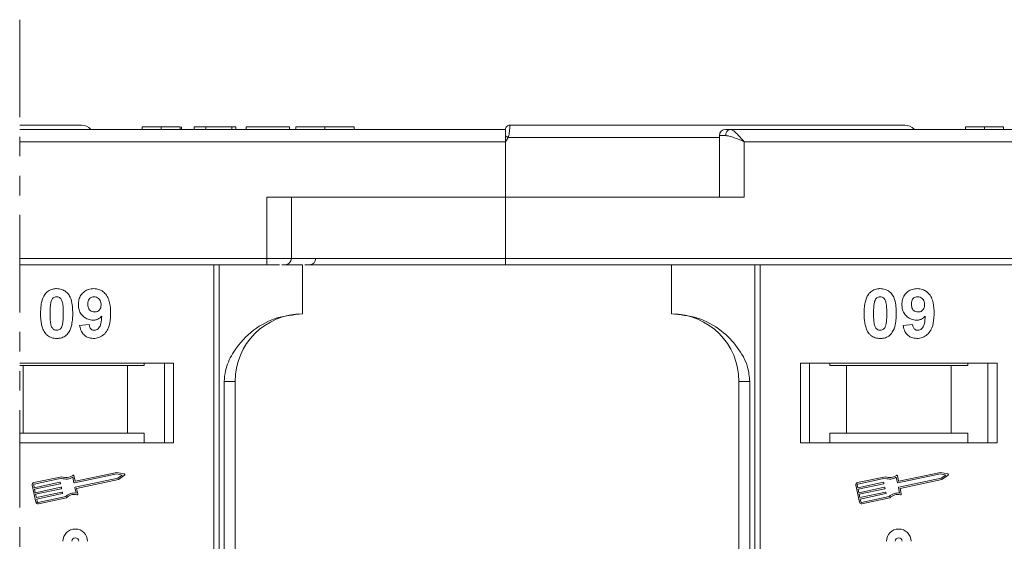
# Model space of a CAD drawing. Header units: millimetres. Extents: x 1678 to 3141, y 466 to 1499.
# Tile 26 of 81: x 2633 to 2713, y 804 to 847. Entities that reach past the tile are written whole.
import ezdxf

# ---------------------------------------------------------------- set-up
doc = ezdxf.new("R2010")
doc.units = ezdxf.units.MM
doc.linetypes.add('PHANTOM2', pattern=[31.75, 15.875, -3.175, 3.175, -3.175, 3.175, -3.175])

msp = doc.modelspace()

# ---------------------------------------------------------------- linework, layer by layer
at = {"color": 3, "linetype": 'PHANTOM2', "lineweight": 9, "ltscale": 0.5}
msp.add_line((2633.3, 846.659), (2633.299, 755.414), dxfattribs=at)
at = {"color": 7, "linetype": 'Continuous', "lineweight": 15}
for p, q in [((2643.255, 837.934), (2643.255, 837.734)), ((2644.799, 837.734), (2644.799, 837.934)), ((2646.351, 837.734), (2646.351, 837.934)), ((2646.46, 837.734), (2646.46, 837.934)), ((2647.486, 837.734), (2647.486, 837.934)), ((2647.486, 837.934), (2648.447, 837.934)), ((2648.447, 837.934), (2648.447, 837.734)), ((2648.447, 837.934), (2650.562, 837.934)), ((2650.562, 837.934), (2650.562, 837.734)), ((2650.562, 837.934), (2650.883, 837.934)), ((2650.883, 837.934), (2650.883, 837.734)), ((2651.716, 837.734), (2651.716, 837.934)), ((2651.716, 837.934), (2655.242, 837.934)), ((2655.242, 837.934), (2655.242, 837.734)), ((2655.755, 837.934), (2655.755, 837.734)), ((2658.134, 837.734), (2658.134, 837.934)), ((2660.498, 837.734), (2660.498, 837.934)), ((2673.169, 838.084), (2673.169, 838.084)), ((2710.255, 837.934), (2710.255, 837.734)), ((2711.799, 837.734), (2711.799, 837.934)), ((2713.351, 837.734), (2713.351, 837.934)), ((2672.819, 837.734), (2633.3, 837.734)), ((2672.819, 837.732), (2672.819, 837.734)), ((2690.231, 837.234), (2690.231, 832.234)), ((2690.74, 837.234), (2690.231, 837.234)), ((2739.819, 837.734), (2691.113, 837.734)), ((2633.3, 836.734), (2672.819, 836.734)), ((2673.053, 837.084), (2672.819, 836.734)), ((2672.819, 836.734), (2672.819, 832.234)), ((2690.231, 837.084), (2673.053, 837.084)), ((2692.231, 836.734), (2739.819, 836.734)), ((2692.231, 832.234), (2692.231, 836.734)), ((2653.407, 832.234), (2653.407, 827.234)), ((2672.819, 832.234), (2653.407, 832.234)), ((2655.407, 827.234), (2655.407, 832.234)), ((2672.819, 827.234), (2672.819, 832.234)), ((2672.819, 832.234), (2692.231, 832.234)), ((2653.407, 827.234), (2633.3, 827.234)), ((2633.3, 826.734), (2653.407, 826.734)), ((2649.107, 826.734), (2649.107, 801.734)), ((2649.526, 801.734), (2649.526, 826.734)), ((2653.407, 827.234), (2653.407, 826.734)), ((2655.407, 827.234), (2653.407, 827.234)), ((2654.614, 826.734), (2656.319, 826.734)), ((2672.819, 827.234), (2655.407, 827.234)), ((2656.319, 822.734), (2656.319, 826.734)), ((2720.407, 827.234), (2672.819, 827.234)), ((2672.819, 827.234), (2672.819, 826.734)), ((2672.819, 826.734), (2720.407, 826.734)), ((2686.319, 826.734), (2686.319, 822.734)), ((2693.112, 826.734), (2693.112, 801.734)), ((2693.531, 801.734), (2693.531, 826.734)), ((2638.178, 821.778), (2638.947, 821.862)), ((2705.178, 821.778), (2705.947, 821.862)), ((2645.819, 818.734), (2633.299, 818.734)), ((2643.432, 818.734), (2643.432, 818.534)), ((2645.069, 818.734), (2645.069, 812.234)), ((2645.819, 812.234), (2645.819, 818.734)), ((2712.819, 818.734), (2696.819, 818.734)), ((2696.819, 818.734), (2696.819, 812.234)), ((2697.569, 812.234), (2697.569, 818.734)), ((2699.205, 818.534), (2699.205, 818.734)), ((2710.432, 818.734), (2710.432, 818.534)), ((2712.069, 818.734), (2712.069, 812.234)), ((2712.819, 812.234), (2712.819, 818.734)), ((2633.299, 818.534), (2633.569, 818.534)), ((2633.569, 818.534), (2633.569, 813.034)), ((2642.069, 818.534), (2633.569, 818.534)), ((2642.069, 813.034), (2642.069, 818.534)), ((2642.069, 818.534), (2643.432, 818.534)), ((2699.205, 818.534), (2700.569, 818.534)), ((2700.569, 818.534), (2700.569, 813.034)), ((2709.069, 818.534), (2700.569, 818.534)), ((2709.069, 813.034), (2709.069, 818.534)), ((2709.069, 818.534), (2710.432, 818.534)), ((2649.933, 817.234), (2649.933, 801.734)), ((2650.819, 817.234), (2649.933, 817.234)), ((2650.819, 801.734), (2650.819, 817.234)), ((2691.819, 817.234), (2692.704, 817.234)), ((2691.819, 817.234), (2691.819, 801.734)), ((2692.704, 801.734), (2692.704, 817.234)), ((2633.569, 813.034), (2633.299, 813.034)), ((2642.069, 813.034), (2633.569, 813.034)), ((2643.432, 813.034), (2642.069, 813.034)), ((2643.432, 812.234), (2643.432, 813.034)), ((2700.569, 813.034), (2699.205, 813.034)), ((2699.205, 813.034), (2699.205, 812.234)), ((2709.069, 813.034), (2700.569, 813.034)), ((2710.432, 813.034), (2709.069, 813.034)), ((2710.432, 812.234), (2710.432, 813.034)), ((2633.299, 812.234), (2645.819, 812.234)), ((2696.819, 812.234), (2712.819, 812.234)), ((2636.737, 809.487), (2634.458, 809.005)), ((2636.725, 809.364), (2634.483, 808.891)), ((2637.711, 809.003), (2637.617, 809.447)), ((2637.802, 809.142), (2637.714, 809.557)), ((2641.207, 809.711), (2637.746, 808.98)), ((2637.819, 808.635), (2641.28, 809.366)), ((2641.206, 809.831), (2637.837, 809.119)), ((2637.929, 808.538), (2641.328, 809.256)), ((2641.808, 809.713), (2641.206, 809.831)), ((2641.649, 809.624), (2641.207, 809.711)), ((2641.28, 809.366), (2641.649, 809.624)), ((2641.328, 809.256), (2641.83, 809.607)), ((2703.737, 809.487), (2701.458, 809.005)), ((2703.725, 809.364), (2701.483, 808.891)), ((2704.711, 809.003), (2704.617, 809.447)), ((2704.802, 809.142), (2704.714, 809.557)), ((2708.207, 809.711), (2704.746, 808.98)), ((2704.819, 808.635), (2708.28, 809.366)), ((2708.206, 809.831), (2704.837, 809.119)), ((2704.929, 808.538), (2708.328, 809.256)), ((2708.808, 809.713), (2708.206, 809.831)), ((2708.649, 809.624), (2708.207, 809.711)), ((2708.28, 809.366), (2708.649, 809.624)), ((2708.328, 809.256), (2708.83, 809.607)), ((2634.322, 808.797), (2634.614, 807.418)), ((2634.437, 808.821), (2634.486, 808.591)), ((2634.486, 808.591), (2636.568, 809.031)), ((2636.593, 808.916), (2634.51, 808.476)), ((2634.51, 808.476), (2634.571, 808.189)), ((2634.571, 808.189), (2636.653, 808.629)), ((2636.678, 808.514), (2634.595, 808.074)), ((2636.603, 809.008), (2636.615, 808.951)), ((2636.688, 808.606), (2636.7, 808.549)), ((2637.89, 808.156), (2637.796, 808.6)), ((2638.023, 808.094), (2637.929, 808.538)), ((2701.322, 808.797), (2701.614, 807.418)), ((2701.437, 808.821), (2701.486, 808.591)), ((2701.486, 808.591), (2703.568, 809.031)), ((2703.593, 808.916), (2701.51, 808.476)), ((2701.51, 808.476), (2701.571, 808.189)), ((2701.571, 808.189), (2703.653, 808.629)), ((2703.678, 808.514), (2701.595, 808.074)), ((2703.603, 809.008), (2703.615, 808.951)), ((2703.688, 808.606), (2703.7, 808.549)), ((2704.89, 808.156), (2704.796, 808.6)), ((2705.023, 808.094), (2704.929, 808.538)), ((2634.595, 808.074), (2634.656, 807.787)), ((2634.656, 807.787), (2636.738, 808.227)), ((2636.763, 808.112), (2634.68, 807.672)), ((2634.68, 807.672), (2634.729, 807.442)), ((2634.798, 807.397), (2637.041, 807.871)), ((2634.822, 807.282), (2637.101, 807.763)), ((2636.773, 808.204), (2636.785, 808.147)), ((2701.595, 808.074), (2701.656, 807.787)), ((2701.656, 807.787), (2703.738, 808.227)), ((2703.763, 808.112), (2701.68, 807.672)), ((2701.68, 807.672), (2701.729, 807.442)), ((2701.798, 807.397), (2704.041, 807.871)), ((2701.822, 807.282), (2704.101, 807.763)), ((2703.773, 808.204), (2703.785, 808.147))]:
    msp.add_line(p, q, dxfattribs=at)
for centre, radius, start, end in [((2638.319, 837.084), 1, 41.2946, 90), ((2673.169, 837.734), 0.35, 89.99809, 179.99959), ((2705.319, 837.084), 1, 41.2946, 90), ((2637.275, 770.157), 75.89, 61.87179, 62.07191), ((2690.731, 837.234), 0.5, 90, 180), ((2691.187, 837.289), 0.451, 99.5202, 187.08135), ((2654.907, 827.234), 0.5, 270, 0), ((2656.89, 827.234), 0.5, 270, 0), ((2656.319, 817.234), 5.5, 90, 180), ((2686.319, 817.234), 5.5, 0, 90), ((2637.09, 810.285), 0.99, 248.37041, 302.16635), ((2637.09, 810.285), 0.873, 246.11204, 307.44471), ((2637.657, 809.545), 0.0587, 11.9297, 127.44471), ((2637.831, 809.148), 0.0294, 191.9297, 281.9297), ((2641.796, 809.656), 0.0587, 304.95116, 78.90824), ((2704.09, 810.285), 0.99, 248.37041, 302.16635), ((2704.09, 810.285), 0.873, 246.11204, 307.44471), ((2704.657, 809.545), 0.0587, 11.9297, 127.44471), ((2704.831, 809.148), 0.0294, 191.9297, 281.9297), ((2708.796, 809.656), 0.0587, 304.95116, 78.90824), ((2634.495, 808.833), 0.176, 101.9297, 191.9297), ((2634.495, 808.833), 0.0587, 101.9297, 191.9297), ((2636.574, 809.002), 0.0294, 11.9297, 101.9297), ((2636.587, 808.945), 0.0294, 281.9297, 11.9297), ((2636.659, 808.6), 0.0294, 11.9297, 101.9297), ((2636.672, 808.543), 0.0294, 281.9297, 11.9297), ((2637.74, 809.009), 0.0294, 191.9297, 281.9297), ((2637.825, 808.606), 0.0294, 101.9297, 191.9297), ((2701.495, 808.833), 0.176, 101.9297, 191.9297), ((2701.495, 808.833), 0.0587, 101.9297, 191.9297), ((2703.574, 809.002), 0.0294, 11.9297, 101.9297), ((2703.587, 808.945), 0.0294, 281.9297, 11.9297), ((2703.659, 808.6), 0.0294, 11.9297, 101.9297), ((2703.672, 808.543), 0.0294, 281.9297, 11.9297), ((2704.74, 809.009), 0.0294, 191.9297, 281.9297), ((2704.825, 808.606), 0.0294, 101.9297, 191.9297), ((2636.744, 808.198), 0.0294, 11.9297, 101.9297), ((2636.757, 808.141), 0.0294, 281.9297, 11.9297), ((2637.747, 807.176), 0.99, 81.69305, 135.48899), ((2637.747, 807.176), 0.873, 76.41469, 137.74736), ((2637.966, 808.082), 0.0587, 256.41469, 11.9297), ((2703.744, 808.198), 0.0294, 11.9297, 101.9297), ((2703.757, 808.141), 0.0294, 281.9297, 11.9297), ((2704.747, 807.176), 0.99, 81.69305, 135.48899), ((2704.747, 807.176), 0.873, 76.41469, 137.74736), ((2704.966, 808.082), 0.0587, 256.41469, 11.9297), ((2634.786, 807.454), 0.176, 191.9297, 281.9297), ((2634.786, 807.454), 0.0587, 191.9297, 281.9297), ((2701.786, 807.454), 0.176, 191.9297, 281.9297), ((2701.786, 807.454), 0.0587, 191.9297, 281.9297), ((2637.819, 804.234), 1, 0, 180), ((2704.819, 804.234), 1, 0, 180), ((2637.819, 804.234), 0.285, 0, 180), ((2704.819, 804.234), 0.285, 0, 180)]:
    msp.add_arc(centre, radius, start, end, dxfattribs=at)
for points, knots in [([(2638.319, 838.084), (2638.273, 838.084), (2638.179, 838.084), (2637.408, 838.084), (2636.242, 838.084), (2634.825, 838.084), (2633.81, 838.084), (2633.3, 838.084)], [0, 0, 0, 0, 0.0777263, 0.157824, 0.2401354, 0.3044544, 0.361052, 0.361052, 0.361052, 0.361052]), ([(2644.799, 837.934), (2644.665, 837.934), (2644.361, 837.934), (2643.91, 837.934), (2643.551, 837.934), (2643.296, 837.934), (2643.271, 837.934), (2643.255, 837.934)], [0, 0, 0, 0, 0.155292, 0.353145, 0.543243, 0.704067, 1, 1, 1, 1]), ([(2646.351, 837.934), (2646.297, 837.934), (2646.189, 837.934), (2645.885, 837.934), (2645.42, 837.934), (2645.033, 837.934), (2644.799, 837.934)], [0, 0, 0, 0, 0.20646, 0.413515, 0.645211, 1, 1, 1, 1]), ([(2658.134, 837.934), (2658, 837.934), (2657.596, 837.934), (2656.936, 837.934), (2656.315, 837.934), (2655.889, 837.934), (2655.764, 837.934), (2655.756, 837.934), (2655.755, 837.934)], [0, 0, 0, 0, 0.102171, 0.30922, 0.51365, 0.692275, 0.932413, 1, 1, 1, 1]), ([(2660.498, 837.934), (2660.495, 837.934), (2660.484, 837.934), (2660.343, 837.934), (2659.951, 837.934), (2659.377, 837.934), (2658.737, 837.934), (2658.316, 837.934), (2658.134, 837.934)], [0, 0, 0, 0, 0.101888, 0.307343, 0.492963, 0.678647, 0.860791, 1, 1, 1, 1]), ([(2673.169, 838.084), (2673.169, 838.077), (2673.17, 838.063), (2673.169, 837.961), (2673.167, 837.815), (2673.155, 837.631), (2673.136, 837.449), (2673.106, 837.262), (2673.07, 837.14), (2673.053, 837.084)], [0, 0, 0, 0, 0.171846, 0.312445, 0.499101, 0.629839, 0.757504, 0.889024, 1, 1, 1, 1]), ([(2705.319, 838.084), (2705.273, 838.084), (2705.179, 838.084), (2704.408, 838.084), (2703.242, 838.084), (2701.771, 838.084), (2700.123, 838.084), (2698.183, 838.084), (2695.227, 838.084), (2691.793, 838.084), (2688.016, 838.084), (2684.78, 838.084), (2681.136, 838.084), (2677.147, 838.084), (2674.482, 838.084), (2673.169, 838.084)], [0, 0, 0, 0, 0.077726, 0.157824, 0.240135, 0.304454, 0.368763, 0.43443, 0.500087, 0.631237, 0.695556, 0.759865, 0.842185, 0.922281, 1, 1, 1, 1]), ([(2711.799, 837.934), (2711.665, 837.934), (2711.361, 837.934), (2710.91, 837.934), (2710.551, 837.934), (2710.296, 837.934), (2710.271, 837.934), (2710.255, 837.934)], [0, 0, 0, 0, 0.155292, 0.353145, 0.543243, 0.704067, 1, 1, 1, 1]), ([(2713.351, 837.934), (2713.297, 837.934), (2713.189, 837.934), (2712.885, 837.934), (2712.42, 837.934), (2712.033, 837.934), (2711.799, 837.934)], [0, 0, 0, 0, 0.20646, 0.413515, 0.645211, 1, 1, 1, 1]), ([(2672.819, 837.208), (2672.819, 837.301), (2672.819, 837.486), (2672.819, 837.648), (2672.819, 837.678), (2672.819, 837.687)], [0, 0, 0, 0, 0.412717, 0.825452, 1, 1, 1, 1]), ([(2692.231, 836.734), (2691.961, 836.85), (2691.543, 837.031), (2691.044, 837.202), (2690.835, 837.224), (2690.74, 837.234)], [0, 0, 0, 0, 0.4984129, 0.772928, 1, 1, 1, 1]), ([(2691.113, 837.734), (2691.18, 837.717), (2691.324, 837.681), (2691.603, 837.431), (2691.913, 837.101), (2692.124, 836.857), (2692.231, 836.734)], [0, 0, 0, 0, 0.234359, 0.498216, 0.748481, 1, 1, 1, 1]), ([(2653.407, 826.734), (2653.55, 826.734), (2653.843, 826.734), (2654.205, 826.734), (2654.375, 826.734), (2654.439, 826.734)], [0, 0, 0, 0, 0.374816, 0.766497, 1, 1, 1, 1]), ([(2656.494, 826.734), (2656.873, 826.734), (2658.204, 826.734), (2660.942, 826.734), (2664.666, 826.734), (2668.753, 826.734), (2671.478, 826.734), (2672.819, 826.734)], [0, 0, 0, 0, 0.077564, 0.272589, 0.52202, 0.764659, 1, 1, 1, 1]), ([(2634.998, 822.761), (2635.001, 822.895), (2635.006, 823.198), (2635.078, 823.727), (2635.218, 824.149), (2635.377, 824.356), (2635.394, 824.379)], [0, 0, 0, 0, 0.236731, 0.537555, 0.949668, 1, 1, 1, 1]), ([(2635.394, 824.379), (2635.439, 824.429), (2635.529, 824.531), (2635.698, 824.647), (2635.886, 824.73), (2636.055, 824.768), (2636.197, 824.783), (2636.27, 824.784), (2636.306, 824.785)], [0, 0, 0, 0, 0.193776, 0.3936, 0.587864, 0.788908, 0.894169, 1, 1, 1, 1]), ([(2636.306, 824.785), (2636.441, 824.775), (2636.713, 824.755), (2637.066, 824.556), (2637.337, 824.263), (2637.589, 823.662), (2637.603, 823.139), (2637.614, 822.753)], [0, 0, 0, 0, 0.147566, 0.296688, 0.431278, 0.580404, 1, 1, 1, 1]), ([(2638.075, 823.481), (2638.083, 823.615), (2638.098, 823.885), (2638.266, 824.265), (2638.545, 824.561), (2638.916, 824.755), (2639.191, 824.775), (2639.333, 824.785)], [0, 0, 0, 0, 0.197927, 0.397728, 0.597413, 0.790584, 1, 1, 1, 1]), ([(2639.333, 824.785), (2639.469, 824.775), (2639.74, 824.753), (2640.101, 824.551), (2640.392, 824.246), (2640.632, 823.711), (2640.686, 823.202), (2640.69, 822.847), (2640.691, 822.788)], [0, 0, 0, 0, 0.148288, 0.297745, 0.443713, 0.607791, 0.934708, 1, 1, 1, 1]), ([(2701.998, 822.761), (2702.001, 822.895), (2702.006, 823.198), (2702.078, 823.727), (2702.218, 824.149), (2702.377, 824.356), (2702.394, 824.379)], [0, 0, 0, 0, 0.236731, 0.537555, 0.949668, 1, 1, 1, 1]), ([(2702.394, 824.379), (2702.439, 824.429), (2702.529, 824.531), (2702.698, 824.647), (2702.886, 824.73), (2703.055, 824.768), (2703.197, 824.783), (2703.27, 824.784), (2703.306, 824.785)], [0, 0, 0, 0, 0.193776, 0.3936, 0.587864, 0.788908, 0.894169, 1, 1, 1, 1]), ([(2703.306, 824.785), (2703.441, 824.775), (2703.713, 824.755), (2704.066, 824.556), (2704.337, 824.263), (2704.589, 823.662), (2704.603, 823.139), (2704.614, 822.753)], [0, 0, 0, 0, 0.147566, 0.296688, 0.431278, 0.580404, 1, 1, 1, 1]), ([(2705.075, 823.481), (2705.083, 823.615), (2705.098, 823.885), (2705.266, 824.265), (2705.545, 824.561), (2705.916, 824.755), (2706.191, 824.775), (2706.333, 824.785)], [0, 0, 0, 0, 0.197927, 0.397728, 0.597413, 0.790584, 1, 1, 1, 1]), ([(2706.333, 824.785), (2706.469, 824.775), (2706.74, 824.753), (2707.101, 824.551), (2707.392, 824.246), (2707.632, 823.711), (2707.686, 823.202), (2707.69, 822.847), (2707.691, 822.788)], [0, 0, 0, 0, 0.148288, 0.297745, 0.443713, 0.607791, 0.934708, 1, 1, 1, 1]), ([(2635.768, 822.761), (2635.768, 822.828), (2635.769, 822.961), (2635.775, 823.142), (2635.785, 823.303), (2635.799, 823.445), (2635.818, 823.587), (2635.841, 823.679), (2635.853, 823.726)], [0, 0, 0, 0, 0.205942, 0.411959, 0.558149, 0.704502, 0.851801, 1, 1, 1, 1]), ([(2635.853, 823.726), (2635.877, 823.795), (2635.915, 823.907), (2636.023, 824.033), (2636.147, 824.099), (2636.246, 824.116), (2636.3, 824.118), (2636.306, 824.119)], [0, 0, 0, 0, 0.3348035, 0.5425606, 0.750382, 0.9707212, 1, 1, 1, 1]), ([(2636.306, 824.119), (2636.363, 824.113), (2636.465, 824.103), (2636.597, 824.027), (2636.71, 823.879), (2636.806, 823.604), (2636.84, 823.212), (2636.843, 822.912), (2636.844, 822.761)], [0, 0, 0, 0, 0.1046136, 0.1888141, 0.2735119, 0.444127, 0.7194809, 1, 1, 1, 1]), ([(2638.844, 823.52), (2638.849, 823.607), (2638.855, 823.745), (2638.93, 823.924), (2639.039, 824.031), (2639.182, 824.105), (2639.289, 824.114), (2639.348, 824.119)], [0, 0, 0, 0, 0.2913202, 0.4655393, 0.6416315, 0.798664, 1, 1, 1, 1]), ([(2639.387, 822.888), (2639.319, 822.894), (2639.194, 822.905), (2639.03, 822.998), (2638.919, 823.13), (2638.854, 823.31), (2638.848, 823.442), (2638.844, 823.52)], [0, 0, 0, 0, 0.213937, 0.398075, 0.583091, 0.751666, 1, 1, 1, 1]), ([(2639.348, 824.119), (2639.416, 824.111), (2639.553, 824.097), (2639.727, 823.98), (2639.856, 823.822), (2639.913, 823.639), (2639.919, 823.519), (2639.921, 823.463)], [0, 0, 0, 0, 0.207955, 0.420406, 0.62732, 0.827707, 1, 1, 1, 1]), ([(2702.768, 822.761), (2702.768, 822.828), (2702.769, 822.961), (2702.775, 823.142), (2702.785, 823.303), (2702.799, 823.445), (2702.818, 823.587), (2702.841, 823.679), (2702.853, 823.726)], [0, 0, 0, 0, 0.205942, 0.411959, 0.558149, 0.704502, 0.851801, 1, 1, 1, 1]), ([(2702.853, 823.726), (2702.877, 823.795), (2702.915, 823.907), (2703.023, 824.033), (2703.147, 824.099), (2703.246, 824.116), (2703.3, 824.118), (2703.306, 824.119)], [0, 0, 0, 0, 0.3348035, 0.5425606, 0.750382, 0.9707212, 1, 1, 1, 1]), ([(2703.306, 824.119), (2703.363, 824.113), (2703.465, 824.103), (2703.597, 824.027), (2703.71, 823.879), (2703.806, 823.604), (2703.84, 823.212), (2703.843, 822.912), (2703.844, 822.761)], [0, 0, 0, 0, 0.1046136, 0.1888141, 0.2735119, 0.444127, 0.7194809, 1, 1, 1, 1]), ([(2705.844, 823.52), (2705.849, 823.607), (2705.855, 823.745), (2705.93, 823.924), (2706.039, 824.031), (2706.182, 824.105), (2706.289, 824.114), (2706.348, 824.119)], [0, 0, 0, 0, 0.2913202, 0.4655393, 0.6416315, 0.798664, 1, 1, 1, 1]), ([(2706.387, 822.888), (2706.319, 822.894), (2706.194, 822.905), (2706.03, 822.998), (2705.919, 823.13), (2705.854, 823.31), (2705.848, 823.442), (2705.844, 823.52)], [0, 0, 0, 0, 0.213937, 0.398075, 0.583091, 0.751666, 1, 1, 1, 1]), ([(2706.348, 824.119), (2706.416, 824.111), (2706.553, 824.097), (2706.727, 823.98), (2706.856, 823.822), (2706.913, 823.639), (2706.919, 823.519), (2706.921, 823.463)], [0, 0, 0, 0, 0.207955, 0.420406, 0.62732, 0.827707, 1, 1, 1, 1]), ([(2635.391, 821.145), (2635.352, 821.199), (2635.272, 821.309), (2635.164, 821.546), (2635.074, 821.853), (2635.024, 822.19), (2635.002, 822.494), (2634.999, 822.672), (2634.998, 822.761)], [0, 0, 0, 0, 0.1184406, 0.2393457, 0.4595932, 0.6849248, 0.8422399, 1, 1, 1, 1]), ([(2636.306, 821.401), (2636.238, 821.409), (2636.128, 821.422), (2635.999, 821.51), (2635.895, 821.663), (2635.802, 821.937), (2635.774, 822.327), (2635.77, 822.616), (2635.768, 822.761)], [0, 0, 0, 0, 0.12537, 0.20229, 0.279179, 0.464758, 0.730582, 1, 1, 1, 1]), ([(2636.844, 822.761), (2636.844, 822.694), (2636.843, 822.561), (2636.837, 822.38), (2636.827, 822.219), (2636.813, 822.076), (2636.795, 821.933), (2636.771, 821.84), (2636.759, 821.793)], [0, 0, 0, 0, 0.20527, 0.410616, 0.55715, 0.703844, 0.851471, 1, 1, 1, 1]), ([(2637.614, 822.753), (2637.611, 822.62), (2637.606, 822.316), (2637.536, 821.798), (2637.397, 821.378), (2637.241, 821.17), (2637.218, 821.14)], [0, 0, 0, 0, 0.237281, 0.538591, 0.932677, 1, 1, 1, 1]), ([(2639.257, 822.221), (2639.122, 822.233), (2638.849, 822.258), (2638.498, 822.475), (2638.231, 822.78), (2638.093, 823.135), (2638.081, 823.376), (2638.075, 823.481)], [0, 0, 0, 0, 0.2101886, 0.4217733, 0.6236035, 0.8370344, 1, 1, 1, 1]), ([(2640.691, 822.788), (2640.688, 822.654), (2640.679, 822.253), (2640.588, 821.697), (2640.31, 821.189), (2639.963, 820.886), (2639.594, 820.748), (2639.36, 820.738), (2639.276, 820.734)], [0, 0, 0, 0, 0.142337, 0.429127, 0.589943, 0.751205, 0.909895, 1, 1, 1, 1]), ([(2639.921, 823.463), (2639.917, 823.384), (2639.909, 823.251), (2639.823, 823.082), (2639.702, 822.972), (2639.553, 822.899), (2639.442, 822.891), (2639.387, 822.888)], [0, 0, 0, 0, 0.267394, 0.447214, 0.627122, 0.813065, 1, 1, 1, 1]), ([(2656.319, 822.734), (2655.559, 822.658), (2654.039, 822.505), (2652.017, 821.315), (2650.685, 819.764), (2650.025, 818.32), (2649.958, 817.528), (2649.933, 817.234)], [0, 0, 0, 0, 0.249096, 0.498243, 0.745205, 0.90541, 1, 1, 1, 1]), ([(2692.704, 817.234), (2692.661, 817.625), (2692.549, 818.623), (2691.726, 820.077), (2690.356, 821.49), (2688.491, 822.527), (2687.04, 822.665), (2686.319, 822.734)], [0, 0, 0, 0, 0.1257134, 0.3212757, 0.5244662, 0.763484, 1, 1, 1, 1]), ([(2702.391, 821.145), (2702.352, 821.199), (2702.272, 821.309), (2702.164, 821.546), (2702.074, 821.853), (2702.024, 822.19), (2702.002, 822.494), (2701.999, 822.672), (2701.998, 822.761)], [0, 0, 0, 0, 0.1184406, 0.2393457, 0.4595932, 0.6849248, 0.8422399, 1, 1, 1, 1]), ([(2703.306, 821.401), (2703.238, 821.409), (2703.128, 821.422), (2702.999, 821.51), (2702.895, 821.663), (2702.802, 821.937), (2702.774, 822.327), (2702.77, 822.616), (2702.768, 822.761)], [0, 0, 0, 0, 0.12537, 0.20229, 0.279179, 0.464758, 0.730582, 1, 1, 1, 1]), ([(2703.844, 822.761), (2703.844, 822.694), (2703.843, 822.561), (2703.837, 822.38), (2703.827, 822.219), (2703.813, 822.076), (2703.795, 821.933), (2703.771, 821.84), (2703.759, 821.793)], [0, 0, 0, 0, 0.20527, 0.410616, 0.55715, 0.703844, 0.851471, 1, 1, 1, 1]), ([(2704.614, 822.753), (2704.611, 822.62), (2704.606, 822.316), (2704.536, 821.798), (2704.397, 821.378), (2704.241, 821.17), (2704.218, 821.14)], [0, 0, 0, 0, 0.237281, 0.538591, 0.932677, 1, 1, 1, 1]), ([(2706.257, 822.221), (2706.122, 822.233), (2705.849, 822.258), (2705.498, 822.475), (2705.231, 822.78), (2705.093, 823.135), (2705.081, 823.376), (2705.075, 823.481)], [0, 0, 0, 0, 0.2101886, 0.4217733, 0.6236035, 0.8370344, 1, 1, 1, 1]), ([(2707.691, 822.788), (2707.688, 822.654), (2707.679, 822.253), (2707.588, 821.697), (2707.31, 821.189), (2706.963, 820.886), (2706.594, 820.748), (2706.36, 820.738), (2706.276, 820.734)], [0, 0, 0, 0, 0.142337, 0.429127, 0.589943, 0.751205, 0.909895, 1, 1, 1, 1]), ([(2706.921, 823.463), (2706.917, 823.384), (2706.909, 823.251), (2706.823, 823.082), (2706.702, 822.972), (2706.553, 822.899), (2706.442, 822.891), (2706.387, 822.888)], [0, 0, 0, 0, 0.267394, 0.447214, 0.627122, 0.813065, 1, 1, 1, 1]), ([(2639.98, 822.556), (2639.934, 822.507), (2639.84, 822.408), (2639.693, 822.32), (2639.566, 822.268), (2639.467, 822.24), (2639.364, 822.225), (2639.293, 822.222), (2639.257, 822.221)], [0, 0, 0, 0, 0.2434912, 0.4962659, 0.6182099, 0.7417038, 0.8701584, 1, 1, 1, 1]), ([(2639.374, 821.401), (2639.428, 821.406), (2639.536, 821.417), (2639.688, 821.516), (2639.829, 821.686), (2639.939, 822.048), (2639.963, 822.349), (2639.98, 822.556)], [0, 0, 0, 0, 0.112015, 0.224355, 0.367768, 0.565827, 1, 1, 1, 1]), ([(2706.98, 822.556), (2706.934, 822.507), (2706.84, 822.408), (2706.693, 822.32), (2706.566, 822.268), (2706.467, 822.24), (2706.364, 822.225), (2706.293, 822.222), (2706.257, 822.221)], [0, 0, 0, 0, 0.2434912, 0.4962659, 0.6182099, 0.7417038, 0.8701584, 1, 1, 1, 1]), ([(2706.374, 821.401), (2706.428, 821.406), (2706.536, 821.417), (2706.688, 821.516), (2706.829, 821.686), (2706.939, 822.048), (2706.963, 822.349), (2706.98, 822.556)], [0, 0, 0, 0, 0.112015, 0.224355, 0.367768, 0.565827, 1, 1, 1, 1]), ([(2636.306, 820.734), (2636.239, 820.736), (2636.104, 820.741), (2635.906, 820.784), (2635.716, 820.862), (2635.571, 820.961), (2635.464, 821.059), (2635.416, 821.116), (2635.391, 821.145)], [0, 0, 0, 0, 0.192635, 0.388697, 0.582015, 0.783044, 0.890959, 1, 1, 1, 1]), ([(2636.759, 821.793), (2636.735, 821.724), (2636.697, 821.613), (2636.59, 821.487), (2636.468, 821.421), (2636.369, 821.403), (2636.314, 821.401), (2636.306, 821.401)], [0, 0, 0, 0, 0.333678, 0.540413, 0.747264, 0.961209, 1, 1, 1, 1]), ([(2637.218, 821.14), (2637.174, 821.09), (2637.083, 820.988), (2636.915, 820.872), (2636.726, 820.789), (2636.556, 820.751), (2636.415, 820.736), (2636.342, 820.735), (2636.306, 820.734)], [0, 0, 0, 0, 0.193769, 0.393564, 0.587886, 0.789131, 0.894283, 1, 1, 1, 1]), ([(2639.276, 820.734), (2639.14, 820.745), (2638.894, 820.765), (2638.58, 820.947), (2638.338, 821.227), (2638.223, 821.525), (2638.188, 821.724), (2638.178, 821.778)], [0, 0, 0, 0, 0.242788, 0.438865, 0.634801, 0.900936, 1, 1, 1, 1]), ([(2638.947, 821.862), (2638.96, 821.782), (2638.981, 821.659), (2639.071, 821.515), (2639.176, 821.438), (2639.282, 821.405), (2639.349, 821.402), (2639.374, 821.401)], [0, 0, 0, 0, 0.344714, 0.529059, 0.714209, 0.892196, 1, 1, 1, 1]), ([(2703.306, 820.734), (2703.239, 820.736), (2703.104, 820.741), (2702.906, 820.784), (2702.716, 820.862), (2702.571, 820.961), (2702.464, 821.059), (2702.416, 821.116), (2702.391, 821.145)], [0, 0, 0, 0, 0.192635, 0.388697, 0.582015, 0.783044, 0.890959, 1, 1, 1, 1]), ([(2703.759, 821.793), (2703.735, 821.724), (2703.697, 821.613), (2703.59, 821.487), (2703.468, 821.421), (2703.369, 821.403), (2703.314, 821.401), (2703.306, 821.401)], [0, 0, 0, 0, 0.333678, 0.540413, 0.747264, 0.961209, 1, 1, 1, 1]), ([(2704.218, 821.14), (2704.174, 821.09), (2704.083, 820.988), (2703.915, 820.872), (2703.726, 820.789), (2703.556, 820.751), (2703.415, 820.736), (2703.342, 820.735), (2703.306, 820.734)], [0, 0, 0, 0, 0.193769, 0.393564, 0.587886, 0.789131, 0.894283, 1, 1, 1, 1]), ([(2706.276, 820.734), (2706.14, 820.745), (2705.894, 820.765), (2705.58, 820.947), (2705.338, 821.227), (2705.223, 821.525), (2705.188, 821.724), (2705.178, 821.778)], [0, 0, 0, 0, 0.242788, 0.438865, 0.634801, 0.900936, 1, 1, 1, 1]), ([(2705.947, 821.862), (2705.96, 821.782), (2705.981, 821.659), (2706.071, 821.515), (2706.176, 821.438), (2706.282, 821.405), (2706.349, 821.402), (2706.374, 821.401)], [0, 0, 0, 0, 0.344714, 0.529059, 0.714209, 0.892196, 1, 1, 1, 1])]:
    msp.add_open_spline(points, degree=3, knots=knots, dxfattribs=at)
for points in [[(2672.819, 836.734), (2672.819, 836.817), (2672.819, 836.982), (2672.819, 837.133), (2672.819, 837.208)], [(2690.731, 837.734), (2690.748, 837.734), (2690.783, 837.734), (2691.003, 837.734), (2691.113, 837.734)]]:
    msp.add_open_spline(points, degree=3, dxfattribs=at)

doc.saveas('drawing.dxf')
